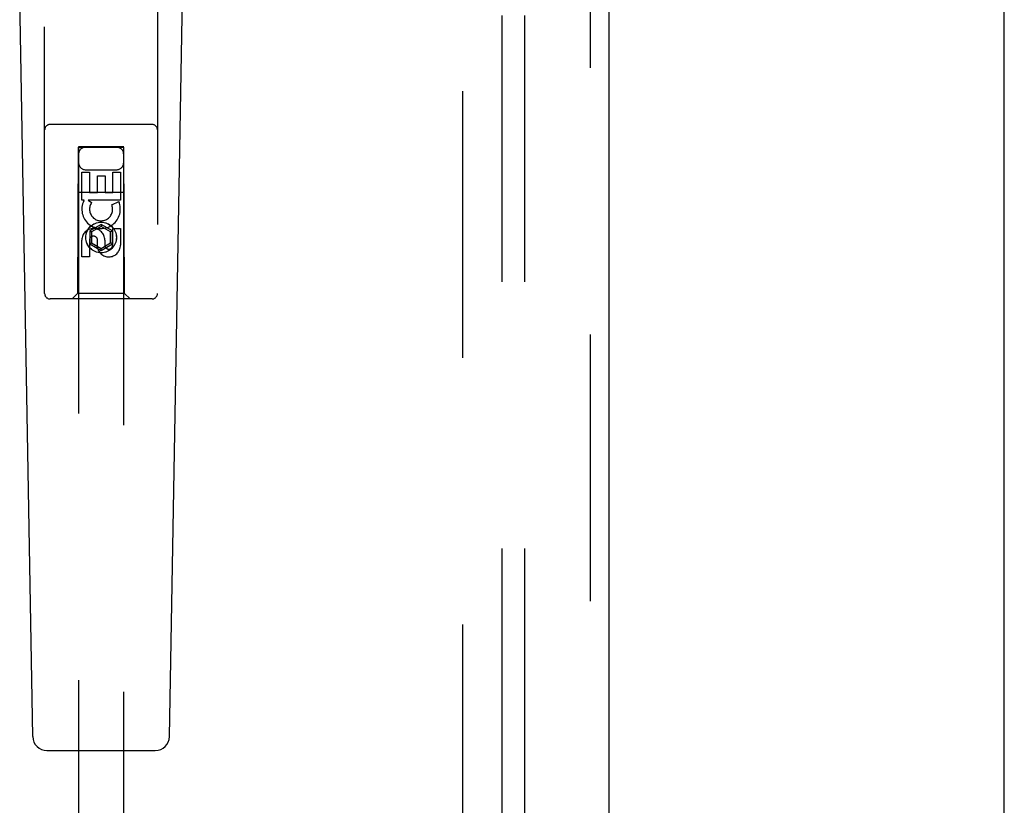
# Model space of a CAD drawing. Header units: inches. Extents: x 0 to 268, y 0 to 174.
# Tile 54 of 125: x 120.44 to 125.89, y 85.41 to 89.76. Entities that reach past the tile are written whole.
import ezdxf

# ---------------------------------------------------------------- set-up
doc = ezdxf.new("R2010")
doc.units = ezdxf.units.IN
doc.header["$LTSCALE"] = 14.754949
doc.header["$MEASUREMENT"] = 0
doc.linetypes.add('HIDDEN', pattern=[0.2, 0.1, -0.1])
doc.layers.get('0').update_dxf_attribs({"linetype": 'CONTINUOUS'})
for name, color, linetype in [('DEFAULT_2', 8, 'HIDDEN'), ('RIGHT_OR_MAIN_DOOR_ASSEMBLY', 7, 'CONTINUOUS'), ('SUBPANEL', 7, 'CONTINUOUS')]:
    doc.layers.add(name, color=color, linetype=linetype)

msp = doc.modelspace()

# ---------------------------------------------------------------- linework, layer by layer
at = {"color": 7, "linetype": 'Continuous'}
msp.add_line((125.8933, 47.3486), (125.8933, 131.0986), dxfattribs=at)
at = {"layer": 'DEFAULT_2', "color": 8, "linetype": 'HIDDEN'}
msp.add_line((122.8933, 127.7236), (122.8933, 54.7236), dxfattribs=at)
at = {"layer": 'RIGHT_OR_MAIN_DOOR_ASSEMBLY', "color": 8, "linetype": 'HIDDEN'}
for p, q in [((123.6018, 54.0776), (123.6018, 128.3696)), ((120.5808, 88.2411), (120.5808, 90.0986)), ((121.2058, 90.0986), (121.2058, 88.2411)), ((121.1758, 89.1761), (120.6108, 89.1761)), ((120.7668, 89.0511), (120.7633, 88.2411)), ((120.7668, 89.0511), (121.0198, 89.0511)), ((121.0183, 89.0529), (120.7683, 89.0529)), ((120.7683, 89.0529), (120.7683, 55.0511)), ((121.0183, 89.0497), (120.7683, 89.0497)), ((121.0183, 55.0511), (121.0183, 89.0529)), ((121.0233, 88.2411), (121.0198, 89.0511)), ((120.7868, 88.9133), (120.8292, 88.9133)), ((120.7868, 88.7571), (120.7868, 88.9133)), ((120.8083, 88.9261), (120.9783, 88.9261)), ((120.8292, 88.9133), (120.8292, 88.7997)), ((120.9575, 88.9133), (121, 88.9133)), ((120.9575, 88.7997), (120.9575, 88.9133)), ((121, 88.9133), (121, 88.7571)), ((120.8727, 88.892), (120.9151, 88.892)), ((120.8727, 88.7997), (120.8727, 88.892)), ((120.9151, 88.892), (120.9151, 88.7997)), ((120.7658, 88.8011), (121.0209, 88.8011)), ((120.8292, 88.7997), (120.8727, 88.7997)), ((120.9151, 88.7997), (120.9575, 88.7997)), ((120.799, 88.7571), (120.7868, 88.7571)), ((120.7973, 88.7536), (120.799, 88.7571)), ((121, 88.7571), (120.8224, 88.7571)), ((120.8224, 88.7571), (120.8409, 88.7441)), ((120.9519, 88.7327), (120.991, 88.7497)), ((120.8933, 88.6236), (120.8308, 88.5875)), ((120.8308, 88.5875), (120.8408, 88.5817)), ((120.8308, 88.5875), (120.8308, 88.5153)), ((120.8933, 88.612), (120.8408, 88.5817)), ((120.8408, 88.5817), (120.8408, 88.5211)), ((120.9558, 88.5875), (120.8933, 88.6236)), ((120.8933, 88.6236), (120.8933, 88.612)), ((120.9458, 88.5817), (120.8933, 88.612)), ((120.9558, 88.5875), (120.9458, 88.5817)), ((120.9458, 88.5211), (120.9458, 88.5817)), ((120.9558, 88.5153), (120.9558, 88.5875)), ((120.9575, 88.6009), (121, 88.6009)), ((120.9575, 88.5084), (120.9575, 88.6009)), ((121, 88.6009), (121, 88.5084)), ((120.7868, 88.4446), (120.7868, 88.537)), ((120.8292, 88.537), (120.8292, 88.4446)), ((120.8308, 88.5153), (120.8408, 88.5211)), ((120.8408, 88.5211), (120.8933, 88.4908)), ((120.8727, 88.4946), (120.8727, 88.5409)), ((120.8933, 88.4908), (120.9458, 88.5211)), ((120.9137, 88.537), (120.9137, 88.5085)), ((120.9558, 88.5153), (120.9458, 88.5211)), ((120.8308, 88.5153), (120.8933, 88.4793)), ((120.8933, 88.4793), (120.9558, 88.5153)), ((120.8933, 88.4793), (120.8933, 88.4908)), ((120.8292, 88.4446), (120.7868, 88.4446)), ((121.1758, 88.2111), (120.6108, 88.2111)), ((120.7633, 88.2411), (120.7333, 88.2111)), ((121.0233, 88.2411), (120.7633, 88.2411)), ((121.0233, 88.2411), (121.0533, 88.2111))]:
    msp.add_line(p, q, dxfattribs=at)
at = {"layer": 'RIGHT_OR_MAIN_DOOR_ASSEMBLY', "color": 3, "linetype": 'Continuous'}
msp.add_line((123.7058, 54.0776), (123.7058, 128.3696), dxfattribs=at)
at = {"layer": 'RIGHT_OR_MAIN_DOOR_ASSEMBLY', "color": 7, "linetype": 'Continuous'}
for p, q in [((120.5148, 85.7892), (120.4426, 89.9285)), ((121.2719, 85.7892), (121.3441, 89.9285)), ((120.5936, 85.7118), (121.1931, 85.7118))]:
    msp.add_line(p, q, dxfattribs=at)
at = {"layer": 'RIGHT_OR_MAIN_DOOR_ASSEMBLY', "color": 8, "linetype": 'HIDDEN'}
for radius in [0.085, 0.0845]:
    msp.add_circle((120.8933, 88.5511), radius, dxfattribs=at)
for centre, radius, start, end in [((120.6108, 89.1461), 0.03, 90, 180), ((121.1758, 89.1461), 0.03, 0, 90), ((120.8083, 89.0111), 0.04, 90, 180), ((120.9783, 89.0111), 0.04, 0, 90), ((120.8083, 88.9661), 0.04, 180, 270), ((120.9783, 88.9661), 0.04, 270, 360), ((120.8932, 88.7074), 0.1065, 154.2636, 23.4027), ((120.8932, 88.7074), 0.0639, 144.8895, 23.4026), ((120.8502, 88.537), 0.0635, 0, 180), ((120.8511, 88.537), 0.0219, 10.307, 180), ((120.9356, 88.5083), 0.0644, 192.2995, 0.0775), ((120.9356, 88.5084), 0.0219, 179.9011, 360), ((120.6108, 88.2411), 0.03, 180, 270), ((121.1758, 88.2411), 0.03, 270, 360)]:
    msp.add_arc(centre, radius, start, end, dxfattribs=at)
at = {"layer": 'RIGHT_OR_MAIN_DOOR_ASSEMBLY', "color": 7, "linetype": 'Continuous'}
for centre, start, end in [((120.5936, 85.7905), 181, 270), ((121.1931, 85.7905), 270, 359)]:
    msp.add_arc(centre, 0.0787, start, end, dxfattribs=at)
at = {"layer": 'SUBPANEL', "color": 8, "linetype": 'HIDDEN'}
for p, q in [((123.1121, 125.1924), (123.1121, 57.2549)), ((123.2371, 125.1924), (123.2371, 57.2549))]:
    msp.add_line(p, q, dxfattribs=at)

doc.saveas('drawing.dxf')
